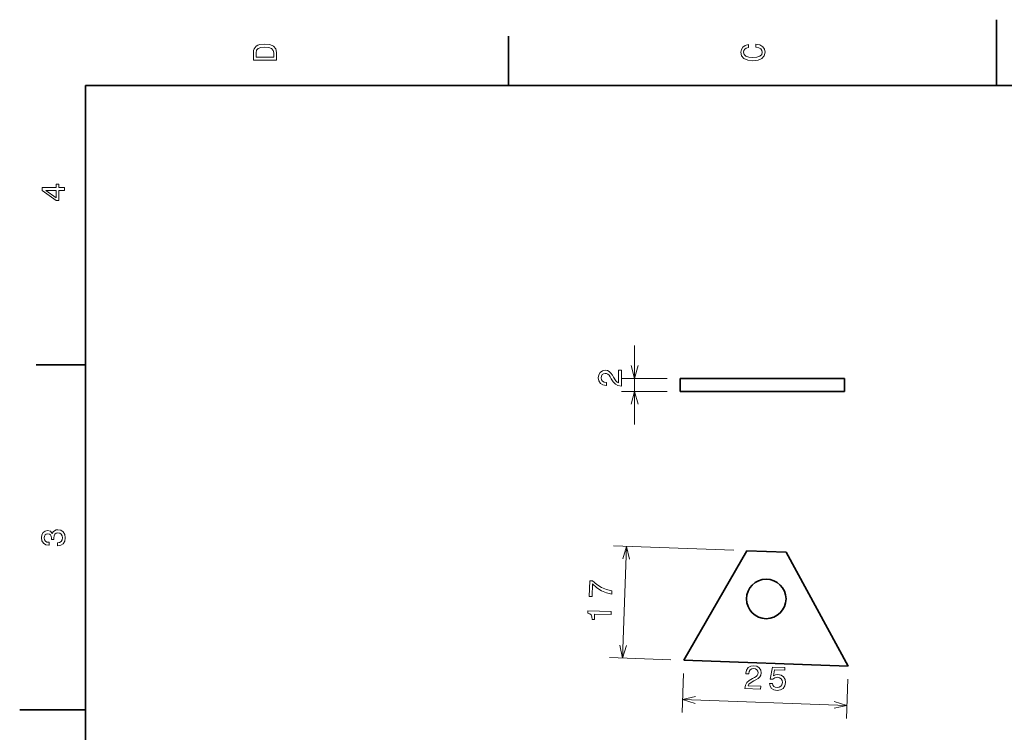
# Model space of a CAD drawing. Extents: x 0 to 297, y 0 to 210.
# Tile 5 of 8: x 0 to 150, y 102 to 210. Entities that reach past the tile are written whole.
import ezdxf

# ---------------------------------------------------------------- set-up
doc = ezdxf.new("R2010")
doc.units = 0

msp = doc.modelspace()

# ---------------------------------------------------------------- linework, layer by layer
at = {"color": 7, "lineweight": 35, "ltscale": 0.25}
for p, q in [((148.5, 200), (148.5, 210)), ((10, 105), (0, 105))]:
    msp.add_line(p, q, dxfattribs=at)
at = {"color": 7, "lineweight": 35, "ltscale": 0.1875}
for p, q in [((74.300003, 200), (74.300003, 207.5)), ((10, 157.5), (2.5, 157.5))]:
    msp.add_line(p, q, dxfattribs=at)
at = {"color": 7, "lineweight": 35}
for p, q in [((287, 200), (10, 200)), ((10, 200), (10, 10)), ((100.427505, 155.445068), (125.427505, 155.445068)), ((100.427505, 153.445068), (125.427505, 153.445068)), ((100.993851, 112.556915), (125.977859, 111.663055))]:
    msp.add_line(p, q, dxfattribs=at)
at = {"color": 230, "lineweight": 13, "ltscale": 0.3}
msp.add_line((93.489456, 148.445068), (93.489456, 160.445068), dxfattribs=at)
at = {"color": 230, "lineweight": 13, "ltscale": 0.173451}
for p, q in [((98.427505, 155.445068), (91.489456, 155.445068)), ((98.427505, 153.445068), (91.489456, 153.445068))]:
    msp.add_line(p, q, dxfattribs=at)
at = {"color": 7, "lineweight": 35, "ltscale": 0.05}
for p, q in [((100.427505, 153.445068), (100.427505, 155.445068)), ((125.427505, 153.445068), (125.427505, 155.445068))]:
    msp.add_line(p, q, dxfattribs=at)
at = {"color": 230, "lineweight": 13, "ltscale": 0.457445}
msp.add_line((108.563324, 129.296982), (90.277214, 129.951202), dxfattribs=at)
at = {"color": 230, "lineweight": 13, "ltscale": 0.425}
msp.add_line((91.668114, 112.890564), (92.27594, 129.8797), dxfattribs=at)
at = {"color": 7, "lineweight": 35, "ltscale": 0.480489}
msp.add_line((110.562042, 129.225464), (100.993851, 112.556915), dxfattribs=at)
at = {"color": 7, "lineweight": 35, "ltscale": 0.15}
msp.add_line((116.558197, 129.010941), (110.562042, 129.225464), dxfattribs=at)
at = {"color": 7, "lineweight": 35, "ltscale": 0.493507}
msp.add_line((125.977859, 111.663055), (116.558197, 129.010941), dxfattribs=at)
at = {"color": 230, "lineweight": 13, "ltscale": 0.233293}
msp.add_line((98.995132, 112.628426), (89.669388, 112.962074), dxfattribs=at)
at = {"color": 230, "lineweight": 13, "ltscale": 0.149137}
for p, q in [((100.92234, 110.558197), (100.709045, 104.596519)), ((125.906357, 109.664337), (125.693069, 103.70266))]:
    msp.add_line(p, q, dxfattribs=at)
at = {"color": 230, "lineweight": 13}
msp.add_line((100.780556, 106.595238), (125.764572, 105.701385), dxfattribs=at)
at = {"color": 7, "lineweight": 13}
for points in [[(35.533215, 204.994965), (35.533215, 203.829971), (39.033215, 203.829971), (39.033215, 204.994965), (38.922264, 205.544678), (38.584366, 205.953171), (38.034657, 206.205338), (37.283215, 206.296112), (36.516644, 206.215424), (36.21405, 206.114563), (35.971977, 205.973343), (35.644165, 205.56485), (35.563473, 205.297562)], [(35.951801, 204.959656), (36.027451, 205.342941), (36.259438, 205.605194), (36.672985, 205.761536), (37.283215, 205.811966), (37.873272, 205.756485), (38.286816, 205.600143), (38.533936, 205.332855), (38.614628, 204.959656), (38.614628, 204.298996), (35.951801, 204.298996)], [(111.93206, 205.817017), (112.35569, 205.716141), (112.658287, 205.549713), (112.844887, 205.317734), (112.905403, 205.045395), (112.814629, 204.71759), (112.54229, 204.460388), (112.098488, 204.28891), (111.483215, 204.233429), (110.872986, 204.28891), (110.424141, 204.455338), (110.151802, 204.71254), (110.055984, 205.045395), (110.106415, 205.287476), (110.247627, 205.494247), (110.474571, 205.655624), (110.787247, 205.766571), (110.787247, 206.245682), (110.308144, 206.094391), (109.94503, 205.832138), (109.718086, 205.474075), (109.637398, 205.045395), (109.763474, 204.510818), (110.116501, 204.10231), (110.696472, 203.840057), (111.483215, 203.749283), (112.269958, 203.840057), (112.84993, 204.10231), (113.208, 204.510818), (113.329041, 205.045395), (113.233215, 205.51442), (112.965927, 205.892654), (112.527161, 206.159943), (111.93206, 206.301163)], [(6.833213, 184.02739), (6.833213, 184.481277), (5.965778, 184.481277), (5.965778, 184.98056), (5.56232, 184.98056), (5.56232, 184.481277), (3.408862, 184.481277), (3.408862, 184.022339), (5.521974, 182.489197), (5.965778, 182.489197), (5.965778, 184.02739)], [(5.56232, 182.912827), (3.993876, 184.02739), (5.56232, 184.02739)], [(5.73379, 129.979111), (5.769093, 129.979111), (6.253242, 130.059799), (6.616354, 130.296829), (6.848343, 130.670029), (6.934078, 131.164276), (6.848343, 131.688766), (6.626441, 132.082138), (6.273415, 132.334305), (5.819525, 132.425079), (5.521974, 132.384735), (5.279899, 132.273788), (5.0933, 132.092224), (4.957133, 131.850143), (4.684798, 132.177963), (4.251081, 132.293961), (3.857709, 132.218307), (3.560158, 132.00145), (3.373559, 131.648422), (3.307997, 131.164276), (3.388689, 130.710388), (3.610591, 130.362396), (3.963617, 130.135452), (4.432637, 130.059799), (4.46794, 130.059799), (4.46794, 130.508652), (4.145173, 130.548996), (3.913184, 130.680115), (3.771974, 130.891937), (3.721542, 131.189484), (3.761888, 131.451736), (3.867795, 131.643372), (4.039265, 131.759369), (4.271254, 131.804764), (4.518372, 131.759369), (4.684798, 131.638336), (4.785663, 131.426514), (4.815922, 131.139053), (4.810879, 130.942368), (5.209294, 130.942368), (5.199208, 131.189484), (5.244596, 131.507217), (5.365634, 131.744247), (5.56232, 131.885452), (5.819525, 131.935883), (6.112032, 131.880417), (6.328891, 131.734161), (6.465058, 131.502167), (6.510447, 131.194534), (6.460014, 130.876801), (6.308718, 130.644821), (6.066643, 130.498566), (5.73379, 130.443085)]]:
    msp.add_lwpolyline(points, close=True, dxfattribs=at)
at = {"color": 230, "lineweight": 13}
for points in [[(92.971817, 157.376831), (93.489456, 155.445068), (94.007095, 157.376831)], [(94.007095, 151.513184), (93.489456, 153.445068), (92.971817, 151.513184)], [(92.724167, 127.930573), (92.27594, 129.8797), (91.68956, 127.96759)], [(91.219879, 114.839691), (91.668114, 112.890564), (92.254486, 114.802673)], [(102.729675, 107.043472), (100.780556, 106.595238), (102.692657, 106.008858)], [(123.815445, 105.253151), (125.764572, 105.701385), (123.852463, 106.287766)]]:
    msp.add_lwpolyline(points, dxfattribs=at)
for points in [[(91.489456, 154.275146), (91.489456, 156.680786), (91.05574, 156.680786), (91.05574, 154.779419), (90.818703, 154.885376), (90.622017, 155.066895), (90.263947, 155.626709), (90.112656, 155.924316), (89.895798, 156.25708), (89.643631, 156.494141), (89.346085, 156.630371), (89.008179, 156.680786), (88.584549, 156.594971), (88.251701, 156.358032), (88.039886, 155.994873), (87.964233, 155.525879), (88.049973, 155.041748), (88.287003, 154.673584), (88.665245, 154.436523), (89.16452, 154.355835), (89.23513, 154.355835), (89.23513, 154.814819), (89.194778, 154.814819), (88.851845, 154.860107), (88.599686, 154.996338), (88.438301, 155.213135), (88.382828, 155.50061), (88.433258, 155.793091), (88.559341, 156.01001), (88.756027, 156.151245), (89.003143, 156.20166), (89.23513, 156.166382), (89.431816, 156.070557), (89.603287, 155.90918), (89.754578, 155.687256), (89.91597, 155.389648), (90.228645, 154.895508), (90.561493, 154.547485), (90.964958, 154.340698), (91.474319, 154.275146)], [(90.01503, 122.622894), (90.033241, 123.131935), (89.207596, 123.328011), (88.441887, 123.648102), (87.735954, 124.087158), (87.079887, 124.650604), (86.661568, 124.665573), (86.575737, 122.266533), (87.034378, 122.250122), (87.102898, 124.165329), (87.763458, 123.586578), (88.459137, 123.142838), (89.204681, 122.823471)], [(89.903267, 119.4991), (89.919678, 119.957741), (86.396713, 120.083786), (86.384453, 119.741058), (86.688644, 119.639343), (86.888794, 119.450516), (86.99984, 119.168983), (87.026459, 118.7845), (87.384293, 118.771698), (87.413506, 119.588181)], [(110.247498, 108.25782), (112.651581, 108.171806), (112.667084, 108.605247), (110.766998, 108.673225), (110.881317, 108.906319), (111.069794, 109.09639), (111.642029, 109.434219), (111.944809, 109.574776), (112.285202, 109.779594), (112.531097, 110.023117), (112.677811, 110.315613), (112.740295, 110.651489), (112.669754, 111.077911), (112.444778, 111.419029), (112.089478, 111.643692), (111.623459, 111.736061), (111.136551, 111.667694), (110.760162, 111.443977), (110.50975, 111.074448), (110.41127, 110.578377), (110.408737, 110.507813), (110.867386, 110.491409), (110.86882, 110.531723), (110.926437, 110.872818), (111.071533, 111.119957), (111.294037, 111.273483), (111.583298, 111.318642), (111.87381, 111.257782), (112.086029, 111.124031), (112.220108, 110.922424), (112.261673, 110.67366), (112.218094, 110.443085), (112.115311, 110.249947), (111.947891, 110.084358), (111.720734, 109.941086), (111.417603, 109.790451), (110.912491, 109.495636), (110.552841, 109.175446), (110.331772, 108.779633), (110.248032, 108.272942)], [(113.993607, 109.037201), (114.089706, 108.619949), (114.325119, 108.288551), (114.680786, 108.073975), (115.141769, 107.981781), (115.654053, 108.054291), (116.06105, 108.287003), (116.327118, 108.671112), (116.440903, 109.171684), (116.371994, 109.643471), (116.143234, 110.02005), (115.773712, 110.270447), (115.287903, 110.373619), (114.90773, 110.32666), (114.609467, 110.170807), (114.784302, 111.108231), (116.316467, 111.053421), (116.331253, 111.466698), (114.461411, 111.5336), (114.117844, 109.688797), (114.521057, 109.674362), (114.821838, 109.900787), (115.197876, 109.973129), (115.518448, 109.906143), (115.759644, 109.736023), (115.907043, 109.483475), (115.951126, 109.163979), (115.884323, 108.848434), (115.714203, 108.607246), (115.461655, 108.459846), (115.142151, 108.415764), (114.876297, 108.460602), (114.673798, 108.583916), (114.529099, 108.77076), (114.462326, 109.020432)]]:
    msp.add_lwpolyline(points, close=True, dxfattribs=at)
at = {"color": 7, "lineweight": 35}
msp.add_circle((113.510117, 121.887688), 3, dxfattribs=at)

doc.saveas('drawing.dxf')
